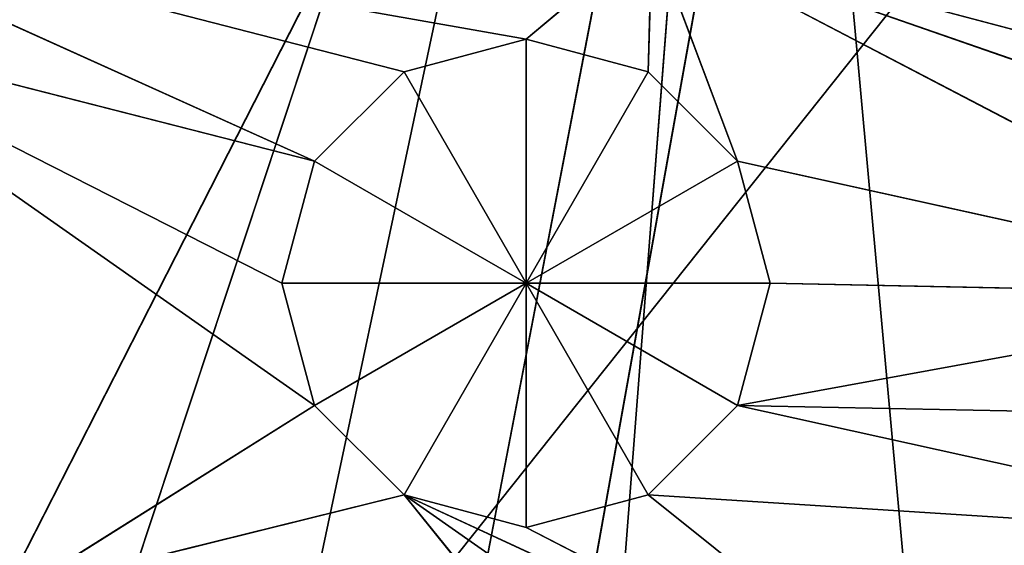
# Model space of a CAD drawing. Extents: x 0 to 49.9, y 0 to 49.9.
# Tile 164 of 190: x 22.572 to 23.692, y 15.432 to 16.029. Entities that reach past the tile are written whole.
import ezdxf

# ---------------------------------------------------------------- set-up
doc = ezdxf.new("R2010")
doc.units = 0
doc.header["$LTSCALE"] = 25.4
doc.layers.get('0').update_dxf_attribs({"color": 13, "linetype": 'CONTINUOUS'})

# ---------------------------------------------------------------- blocks, each defined once
blk = doc.blocks.new('REFLECTOR-LED-GU10-8348-83')
at = {"color": 7}
for p, q in [((20.5424, 52.433, 40.9882), (23.429, 52.433, 32.2852)), ((20.5424, 52.433, 40.9882), (23.429, 52.433, 32.2852)), ((23.429, 52.433, 32.2852), (22.7208, 52.433, 41.431)), ((23.429, 52.433, 32.2852), (22.7208, 52.433, 41.431)), ((22.9077, 51.3838, 34.2866), (22.8706, 51.8838, 34.1479)), ((22.8706, 51.8838, 34.1479), (22.9077, 51.8838, 34.2866)), ((22.9077, 51.3838, 34.2866), (22.8706, 51.8838, 34.1479)), ((22.8706, 51.3838, 34.1479), (22.8706, 51.8838, 34.1479)), ((22.8706, 51.3838, 34.1479), (22.8706, 51.8838, 34.1479)), ((22.8706, 51.3838, 34.1479), (22.9077, 51.8838, 34.0092)), ((22.9077, 51.8838, 34.0092), (22.8706, 51.8838, 34.1479)), ((22.8706, 51.3838, 34.1479), (22.9077, 51.8838, 34.0092)), ((22.8706, 51.8838, 34.1479), (22.9077, 51.8838, 34.2866)), ((22.8706, 51.8838, 34.1479), (23.148, 51.8838, 34.1479)), ((22.8706, 51.8838, 34.1479), (23.148, 51.8838, 34.1479)), ((22.9077, 51.8838, 34.0092), (22.8706, 51.8838, 34.1479)), ((23.0093, 51.3838, 34.3882), (22.9077, 51.8838, 34.2866)), ((22.9077, 51.8838, 34.2866), (23.0093, 51.8838, 34.3882)), ((23.0093, 51.3838, 34.3882), (22.9077, 51.8838, 34.2866)), ((22.9077, 51.3838, 34.2866), (22.9077, 51.8838, 34.2866)), ((22.9077, 51.3838, 34.2866), (22.9077, 51.8838, 34.2866)), ((22.9077, 51.3838, 34.0092), (22.9077, 51.8838, 34.0092)), ((22.9077, 51.3838, 34.0092), (22.9077, 51.8838, 34.0092)), ((22.9077, 51.3838, 34.0092), (23.0093, 51.8838, 33.9076)), ((23.0093, 51.8838, 33.9076), (22.9077, 51.8838, 34.0092)), ((22.9077, 51.3838, 34.0092), (23.0093, 51.8838, 33.9076)), ((23.0093, 51.8838, 33.9076), (22.9077, 51.8838, 34.0092)), ((23.148, 51.8838, 34.1479), (22.9077, 51.8838, 34.0092)), ((22.9077, 51.8838, 34.2866), (23.0093, 51.8838, 34.3882)), ((22.9077, 51.8838, 34.2866), (23.148, 51.8838, 34.1479)), ((22.9077, 51.8838, 34.2866), (23.148, 51.8838, 34.1479)), ((23.148, 51.8838, 34.1479), (22.9077, 51.8838, 34.0092)), ((23.148, 51.3838, 34.4253), (23.0093, 51.8838, 34.3882)), ((23.0093, 51.8838, 34.3882), (23.148, 51.8838, 34.4253)), ((23.148, 51.3838, 34.4253), (23.0093, 51.8838, 34.3882)), ((23.0093, 51.3838, 34.3882), (23.0093, 51.8838, 34.3882)), ((23.0093, 51.3838, 34.3882), (23.0093, 51.8838, 34.3882)), ((23.0093, 51.3838, 33.9076), (23.0093, 51.8838, 33.9076)), ((23.0093, 51.3838, 33.9076), (23.0093, 51.8838, 33.9076)), ((23.0093, 51.3838, 33.9076), (23.148, 51.8838, 33.8705)), ((23.148, 51.8838, 33.8705), (23.0093, 51.8838, 33.9076)), ((23.0093, 51.3838, 33.9076), (23.148, 51.8838, 33.8705)), ((23.0093, 51.8838, 33.9076), (23.148, 51.8838, 34.1479)), ((23.0093, 51.8838, 33.9076), (23.148, 51.8838, 34.1479)), ((23.148, 51.8838, 33.8705), (23.0093, 51.8838, 33.9076)), ((23.148, 51.8838, 34.1479), (23.0093, 51.8838, 34.3882)), ((23.0093, 51.8838, 34.3882), (23.148, 51.8838, 34.4253)), ((23.148, 51.8838, 34.1479), (23.0093, 51.8838, 34.3882)), ((23.148, 51.8838, 33.8705), (23.148, 51.3838, 33.8705)), ((23.148, 51.3838, 33.8705), (23.2867, 51.8838, 33.9076)), ((23.2867, 51.8838, 33.9076), (23.148, 51.8838, 33.8705)), ((23.148, 51.3838, 33.8705), (23.2867, 51.8838, 33.9076)), ((23.2867, 51.3838, 34.3882), (23.148, 51.8838, 34.4253)), ((23.148, 51.8838, 34.4253), (23.2867, 51.8838, 34.3882)), ((23.2867, 51.3838, 34.3882), (23.148, 51.8838, 34.4253)), ((23.148, 51.3838, 34.4253), (23.148, 51.8838, 34.4253)), ((23.148, 51.3838, 34.4253), (23.148, 51.8838, 34.4253)), ((23.148, 51.8838, 33.8705), (23.148, 51.3838, 33.8705)), ((23.148, 51.8838, 33.8705), (23.148, 51.8838, 34.1479)), ((23.148, 51.8838, 33.8705), (23.148, 51.8838, 34.1479)), ((23.2867, 51.8838, 33.9076), (23.148, 51.8838, 33.8705)), ((23.2867, 51.8838, 33.9076), (23.148, 51.8838, 34.1479)), ((23.2867, 51.8838, 34.3882), (23.148, 51.8838, 34.1479)), ((23.148, 51.8838, 34.1479), (23.3883, 51.8838, 34.2866)), ((23.2867, 51.8838, 34.3882), (23.148, 51.8838, 34.1479)), ((23.148, 51.8838, 34.4253), (23.2867, 51.8838, 34.3882)), ((23.148, 51.8838, 34.4253), (23.148, 51.8838, 34.1479)), ((23.148, 51.8838, 34.4253), (23.148, 51.8838, 34.1479)), ((23.3883, 51.8838, 34.0092), (23.148, 51.8838, 34.1479)), ((23.2867, 51.8838, 33.9076), (23.148, 51.8838, 34.1479)), ((23.3883, 51.8838, 34.0092), (23.148, 51.8838, 34.1479)), ((23.4254, 51.8838, 34.1479), (23.148, 51.8838, 34.1479)), ((23.4254, 51.8838, 34.1479), (23.148, 51.8838, 34.1479)), ((23.148, 51.8838, 34.1479), (23.3883, 51.8838, 34.2866)), ((23.2867, 51.3838, 33.9076), (23.2867, 51.8838, 33.9076)), ((23.2867, 51.3838, 33.9076), (23.2867, 51.8838, 33.9076)), ((23.2867, 51.3838, 33.9076), (23.3883, 51.8838, 34.0092)), ((23.3883, 51.8838, 34.0092), (23.2867, 51.8838, 33.9076)), ((23.2867, 51.3838, 33.9076), (23.3883, 51.8838, 34.0092)), ((23.3883, 51.3838, 34.2866), (23.2867, 51.8838, 34.3882)), ((23.2867, 51.8838, 34.3882), (23.3883, 51.8838, 34.2866)), ((23.3883, 51.3838, 34.2866), (23.2867, 51.8838, 34.3882)), ((23.2867, 51.3838, 34.3882), (23.2867, 51.8838, 34.3882)), ((23.2867, 51.3838, 34.3882), (23.2867, 51.8838, 34.3882)), ((23.2867, 51.8838, 34.3882), (23.3883, 51.8838, 34.2866)), ((23.3883, 51.8838, 34.0092), (23.2867, 51.8838, 33.9076)), ((23.3883, 51.3838, 34.0092), (23.3883, 51.8838, 34.0092)), ((23.3883, 51.3838, 34.0092), (23.3883, 51.8838, 34.0092)), ((23.3883, 51.3838, 34.0092), (23.4254, 51.8838, 34.1479)), ((23.4254, 51.8838, 34.1479), (23.3883, 51.8838, 34.0092)), ((23.3883, 51.3838, 34.0092), (23.4254, 51.8838, 34.1479)), ((23.4254, 51.3838, 34.1479), (23.3883, 51.8838, 34.2866)), ((23.3883, 51.8838, 34.2866), (23.4254, 51.8838, 34.1479)), ((23.4254, 51.3838, 34.1479), (23.3883, 51.8838, 34.2866)), ((23.3883, 51.3838, 34.2866), (23.3883, 51.8838, 34.2866)), ((23.3883, 51.3838, 34.2866), (23.3883, 51.8838, 34.2866)), ((23.4254, 51.8838, 34.1479), (23.3883, 51.8838, 34.0092)), ((23.3883, 51.8838, 34.2866), (23.4254, 51.8838, 34.1479)), ((23.4254, 51.3838, 34.1479), (23.4254, 51.8838, 34.1479)), ((23.4254, 51.3838, 34.1479), (23.4254, 51.8838, 34.1479)), ((23.148, 51.3838, 33.8705), (22.2482, 51.3838, 33.7121)), ((23.0093, 51.3838, 33.9076), (22.2482, 51.3838, 33.7121)), ((23.148, 51.3838, 33.8705), (22.2482, 51.3838, 33.7121)), ((23.0093, 51.3838, 33.9076), (22.2482, 51.3838, 33.7121)), ((22.9077, 51.3838, 34.0092), (22.2482, 51.3838, 33.7121)), ((22.9077, 51.3838, 34.0092), (22.2482, 51.3838, 33.7121)), ((22.9077, 51.3838, 34.0092), (22.2853, 51.3838, 33.8508)), ((22.2853, 51.3838, 33.8508), (22.9077, 51.3838, 34.2866)), ((22.2853, 51.3838, 33.8508), (22.9077, 51.3838, 34.2866)), ((22.2853, 51.3838, 33.8508), (22.8706, 51.3838, 34.1479)), ((22.2853, 51.3838, 33.8508), (22.8706, 51.3838, 34.1479)), ((22.9077, 51.3838, 34.0092), (22.2853, 51.3838, 33.8508)), ((22.5746, 51.3838, 34.4959), (23.0093, 51.3838, 34.3882)), ((22.5746, 51.3838, 34.4959), (23.0093, 51.3838, 34.3882)), ((22.5746, 51.3838, 34.4959), (22.9077, 51.3838, 34.2866)), ((22.5746, 51.3838, 34.4959), (22.9077, 51.3838, 34.2866)), ((22.8706, 51.3838, 34.1479), (22.9077, 51.3838, 34.2866)), ((22.9077, 51.3838, 34.0092), (22.8706, 51.3838, 34.1479)), ((22.8706, 51.3838, 34.1479), (22.9077, 51.3838, 34.2866)), ((22.9077, 51.3838, 34.0092), (22.8706, 51.3838, 34.1479)), ((23.0093, 51.3838, 33.9076), (22.9077, 51.3838, 34.0092)), ((22.9077, 51.3838, 34.2866), (23.0093, 51.3838, 34.3882)), ((22.9077, 51.3838, 34.2866), (23.0093, 51.3838, 34.3882)), ((23.0093, 51.3838, 33.9076), (22.9077, 51.3838, 34.0092)), ((23.5043, 51.3838, 34.7349), (23.0093, 51.3838, 34.3882)), ((23.0093, 51.3838, 34.3882), (23.6659, 51.3838, 34.6916)), ((23.0093, 51.3838, 34.3882), (23.6659, 51.3838, 34.6916)), ((23.0093, 51.3838, 34.3882), (23.148, 51.3838, 34.4253)), ((23.148, 51.3838, 33.8705), (23.0093, 51.3838, 33.9076)), ((23.386, 51.3838, 34.8532), (23.0093, 51.3838, 34.3882)), ((23.5043, 51.3838, 34.7349), (23.0093, 51.3838, 34.3882)), ((23.386, 51.3838, 34.8532), (23.0093, 51.3838, 34.3882)), ((23.0093, 51.3838, 34.3882), (23.148, 51.3838, 34.4253)), ((23.148, 51.3838, 33.8705), (23.0093, 51.3838, 33.9076)), ((23.2914, 51.3838, 33.751), (23.148, 51.3838, 33.8705)), ((23.2867, 51.3838, 33.9076), (23.148, 51.3838, 33.8705)), ((23.2914, 51.3838, 33.751), (23.148, 51.3838, 33.8705)), ((23.148, 51.3838, 34.4253), (23.6659, 51.3838, 34.6916)), ((23.148, 51.3838, 34.4253), (23.6659, 51.3838, 34.6916)), ((23.148, 51.3838, 34.4253), (23.2867, 51.3838, 34.3882)), ((23.2867, 51.3838, 33.9076), (23.148, 51.3838, 33.8705)), ((23.148, 51.3838, 34.4253), (23.2867, 51.3838, 34.3882)), ((23.6659, 51.3838, 34.6916), (23.2867, 51.3838, 34.3882)), ((23.2867, 51.3838, 34.3882), (24.0761, 51.3838, 34.4384)), ((23.2867, 51.3838, 34.3882), (24.0761, 51.3838, 34.4384)), ((23.2867, 51.3838, 34.3882), (23.3883, 51.3838, 34.2866)), ((23.3883, 51.3838, 34.0092), (23.2867, 51.3838, 33.9076)), ((23.2867, 51.3838, 33.9076), (23.2914, 51.3838, 33.751)), ((23.2867, 51.3838, 33.9076), (23.2914, 51.3838, 33.751)), ((23.6659, 51.3838, 34.6916), (23.2867, 51.3838, 34.3882)), ((23.3883, 51.3838, 34.0092), (23.2867, 51.3838, 33.9076)), ((23.2867, 51.3838, 34.3882), (23.3883, 51.3838, 34.2866)), ((24.3163, 51.3838, 34.0223), (23.2914, 51.3838, 33.751)), ((24.3163, 51.3838, 34.0223), (23.2914, 51.3838, 33.751)), ((24.1776, 51.3838, 34.0595), (23.2914, 51.3838, 33.751)), ((24.1776, 51.3838, 34.0595), (23.2914, 51.3838, 33.751)), ((24.0761, 51.3838, 34.161), (23.2914, 51.3838, 33.751)), ((23.3883, 51.3838, 34.0092), (23.2914, 51.3838, 33.751)), ((24.0761, 51.3838, 34.161), (23.2914, 51.3838, 33.751)), ((23.3883, 51.3838, 34.0092), (23.2914, 51.3838, 33.751)), ((23.3883, 51.3838, 34.2866), (24.0761, 51.3838, 34.4384)), ((23.3883, 51.3838, 34.2866), (24.0761, 51.3838, 34.4384)), ((23.3883, 51.3838, 34.2866), (24.0389, 51.3838, 34.2997)), ((23.3883, 51.3838, 34.2866), (24.0389, 51.3838, 34.2997)), ((23.3883, 51.3838, 34.2866), (24.0761, 51.3838, 34.161)), ((23.3883, 51.3838, 34.2866), (23.4254, 51.3838, 34.1479)), ((23.3883, 51.3838, 34.2866), (24.0761, 51.3838, 34.161)), ((23.4254, 51.3838, 34.1479), (23.3883, 51.3838, 34.0092)), ((23.3883, 51.3838, 34.0092), (24.0761, 51.3838, 34.161)), ((23.3883, 51.3838, 34.0092), (24.0761, 51.3838, 34.161)), ((23.4254, 51.3838, 34.1479), (23.3883, 51.3838, 34.0092)), ((23.3883, 51.3838, 34.2866), (23.4254, 51.3838, 34.1479)), ((23.4254, 51.3838, 34.1479), (24.0761, 51.3838, 34.161)), ((23.4254, 51.3838, 34.1479), (24.0761, 51.3838, 34.161)), ((24.9387, 39.5871, 24.9387), (21.5895, 39.5871, 43.5741)), ((24.9387, 39.5871, 24.9387), (21.5895, 39.5871, 43.5741)), ((21.5895, 38.5871, 43.5741), (24.9387, 38.5871, 24.9387)), ((21.5895, 38.5871, 43.5741), (24.9387, 38.5871, 24.9387))]:
    blk.add_line(p, q, dxfattribs=at)
at = {"color": 18}
for p, q in [((22.8596, 10.8284, 34.7202), (23.4477, 8, 31.9536)), ((22.8596, 10.8284, 34.7202), (23.4477, 8, 31.9536)), ((22.8596, 10.8284, 34.7202), (24.9387, 8, 32.1103)), ((22.8596, 10.8284, 34.7202), (24.9387, 8, 32.1103)), ((21.558, 10, 36.4527), (23.4247, 6, 32.7942)), ((21.558, 10, 36.4527), (23.4247, 6, 32.7942)), ((22.6677, 10, 36.7219), (23.4247, 6, 32.7942)), ((22.6677, 10, 36.7219), (23.4247, 6, 32.7942)), ((23.7981, 10, 36.8844), (23.4247, 6, 32.7942)), ((23.7981, 10, 36.8844), (23.4247, 6, 32.7942))]:
    blk.add_line(p, q, dxfattribs=at)
at = {"color": 7}
mesh = blk.add_polyface(dxfattribs=at)
corners = [(18.4424, 52.433, 40.259), (23.429, 52.433, 32.2852), (21.9811, 52.433, 31.8309)]
mesh.append_faces([[corners[k] for k in face] for face in [(0, 1, 2)]], dxfattribs={"color": 7})
mesh = blk.add_polyface(dxfattribs=at)
corners = [(20.5424, 52.433, 40.9882), (23.429, 52.433, 32.2852), (18.4424, 52.433, 40.259)]
mesh.append_faces([[corners[k] for k in face] for face in [(0, 1, 2)]], dxfattribs={"color": 7})
mesh = blk.add_polyface(dxfattribs=at)
corners = [(22.7208, 52.433, 41.431), (23.429, 52.433, 32.2852), (20.5424, 52.433, 40.9882)]
mesh.append_faces([[corners[k] for k in face] for face in [(0, 1, 2)]], dxfattribs={"color": 7})
mesh = blk.add_polyface(dxfattribs=at)
corners = [(22.7208, 52.433, 41.431), (24.9387, 52.433, 32.4387), (23.429, 52.433, 32.2852)]
mesh.append_faces([[corners[k] for k in face] for face in [(0, 1, 2)]], dxfattribs={"color": 7})
mesh = blk.add_polyface(dxfattribs=at)
corners = [(24.9387, 52.433, 41.5794), (24.9387, 52.433, 32.4387), (22.7208, 52.433, 41.431)]
mesh.append_faces([[corners[k] for k in face] for face in [(0, 1, 2)]], dxfattribs={"color": 7})
mesh = blk.add_polyface(dxfattribs=at)
corners = [(22.9077, 51.8838, 34.2866), (22.9077, 51.3838, 34.2866), (22.8706, 51.8838, 34.1479)]
mesh.append_faces([[corners[k] for k in face] for face in [(0, 1, 2)]], dxfattribs={"color": 7})
mesh = blk.add_polyface(dxfattribs=at)
corners = [(22.8706, 51.8838, 34.1479), (22.9077, 51.3838, 34.2866), (22.8706, 51.3838, 34.1479)]
mesh.append_faces([[corners[k] for k in face] for face in [(0, 1, 2)]], dxfattribs={"color": 7})
mesh = blk.add_polyface(dxfattribs=at)
corners = [(22.8706, 51.8838, 34.1479), (22.8706, 51.3838, 34.1479), (22.9077, 51.8838, 34.0092)]
mesh.append_faces([[corners[k] for k in face] for face in [(0, 1, 2)]], dxfattribs={"color": 7})
mesh = blk.add_polyface(dxfattribs=at)
corners = [(22.9077, 51.8838, 34.0092), (22.8706, 51.3838, 34.1479), (22.9077, 51.3838, 34.0092)]
mesh.append_faces([[corners[k] for k in face] for face in [(0, 1, 2)]], dxfattribs={"color": 7})
mesh = blk.add_polyface(dxfattribs=at)
corners = [(22.9077, 51.8838, 34.2866), (22.8706, 51.8838, 34.1479), (23.148, 51.8838, 34.1479)]
mesh.append_faces([[corners[k] for k in face] for face in [(0, 1, 2)]], dxfattribs={"color": 7})
mesh = blk.add_polyface(dxfattribs=at)
corners = [(22.8706, 51.8838, 34.1479), (22.9077, 51.8838, 34.0092), (23.148, 51.8838, 34.1479)]
mesh.append_faces([[corners[k] for k in face] for face in [(0, 1, 2)]], dxfattribs={"color": 7})
mesh = blk.add_polyface(dxfattribs=at)
corners = [(23.0093, 51.8838, 34.3882), (23.0093, 51.3838, 34.3882), (22.9077, 51.8838, 34.2866)]
mesh.append_faces([[corners[k] for k in face] for face in [(0, 1, 2)]], dxfattribs={"color": 7})
mesh = blk.add_polyface(dxfattribs=at)
corners = [(22.9077, 51.8838, 34.2866), (23.0093, 51.3838, 34.3882), (22.9077, 51.3838, 34.2866)]
mesh.append_faces([[corners[k] for k in face] for face in [(0, 1, 2)]], dxfattribs={"color": 7})
mesh = blk.add_polyface(dxfattribs=at)
corners = [(22.9077, 51.8838, 34.0092), (22.9077, 51.3838, 34.0092), (23.0093, 51.8838, 33.9076)]
mesh.append_faces([[corners[k] for k in face] for face in [(0, 1, 2)]], dxfattribs={"color": 7})
mesh = blk.add_polyface(dxfattribs=at)
corners = [(23.0093, 51.8838, 33.9076), (22.9077, 51.3838, 34.0092), (23.0093, 51.3838, 33.9076)]
mesh.append_faces([[corners[k] for k in face] for face in [(0, 1, 2)]], dxfattribs={"color": 7})
mesh = blk.add_polyface(dxfattribs=at)
corners = [(23.148, 51.8838, 34.1479), (22.9077, 51.8838, 34.0092), (23.0093, 51.8838, 33.9076)]
mesh.append_faces([[corners[k] for k in face] for face in [(0, 1, 2)]], dxfattribs={"color": 7})
mesh = blk.add_polyface(dxfattribs=at)
corners = [(23.0093, 51.8838, 34.3882), (22.9077, 51.8838, 34.2866), (23.148, 51.8838, 34.1479)]
mesh.append_faces([[corners[k] for k in face] for face in [(0, 1, 2)]], dxfattribs={"color": 7})
mesh = blk.add_polyface(dxfattribs=at)
corners = [(23.148, 51.3838, 34.4253), (23.0093, 51.8838, 34.3882), (23.148, 51.8838, 34.4253)]
mesh.append_faces([[corners[k] for k in face] for face in [(0, 1, 2)]], dxfattribs={"color": 7})
mesh = blk.add_polyface(dxfattribs=at)
corners = [(23.148, 51.3838, 34.4253), (23.0093, 51.3838, 34.3882), (23.0093, 51.8838, 34.3882)]
mesh.append_faces([[corners[k] for k in face] for face in [(0, 1, 2)]], dxfattribs={"color": 7})
mesh = blk.add_polyface(dxfattribs=at)
corners = [(23.148, 51.8838, 33.8705), (23.0093, 51.8838, 33.9076), (23.0093, 51.3838, 33.9076)]
mesh.append_faces([[corners[k] for k in face] for face in [(0, 1, 2)]], dxfattribs={"color": 7})
mesh = blk.add_polyface(dxfattribs=at)
corners = [(23.148, 51.8838, 33.8705), (23.0093, 51.3838, 33.9076), (23.148, 51.3838, 33.8705)]
mesh.append_faces([[corners[k] for k in face] for face in [(0, 1, 2)]], dxfattribs={"color": 7})
mesh = blk.add_polyface(dxfattribs=at)
corners = [(23.148, 51.8838, 34.1479), (23.0093, 51.8838, 33.9076), (23.148, 51.8838, 33.8705)]
mesh.append_faces([[corners[k] for k in face] for face in [(0, 1, 2)]], dxfattribs={"color": 7})
mesh = blk.add_polyface(dxfattribs=at)
corners = [(23.148, 51.8838, 34.4253), (23.0093, 51.8838, 34.3882), (23.148, 51.8838, 34.1479)]
mesh.append_faces([[corners[k] for k in face] for face in [(0, 1, 2)]], dxfattribs={"color": 7})
mesh = blk.add_polyface(dxfattribs=at)
corners = [(23.2867, 51.8838, 33.9076), (23.148, 51.8838, 33.8705), (23.148, 51.3838, 33.8705)]
mesh.append_faces([[corners[k] for k in face] for face in [(0, 1, 2)]], dxfattribs={"color": 7})
mesh = blk.add_polyface(dxfattribs=at)
corners = [(23.2867, 51.8838, 33.9076), (23.148, 51.3838, 33.8705), (23.2867, 51.3838, 33.9076)]
mesh.append_faces([[corners[k] for k in face] for face in [(0, 1, 2)]], dxfattribs={"color": 7})
mesh = blk.add_polyface(dxfattribs=at)
corners = [(23.2867, 51.3838, 34.3882), (23.148, 51.8838, 34.4253), (23.2867, 51.8838, 34.3882)]
mesh.append_faces([[corners[k] for k in face] for face in [(0, 1, 2)]], dxfattribs={"color": 7})
mesh = blk.add_polyface(dxfattribs=at)
corners = [(23.2867, 51.3838, 34.3882), (23.148, 51.3838, 34.4253), (23.148, 51.8838, 34.4253)]
mesh.append_faces([[corners[k] for k in face] for face in [(0, 1, 2)]], dxfattribs={"color": 7})
mesh = blk.add_polyface(dxfattribs=at)
corners = [(23.148, 51.8838, 34.1479), (23.148, 51.8838, 33.8705), (23.2867, 51.8838, 33.9076)]
mesh.append_faces([[corners[k] for k in face] for face in [(0, 1, 2)]], dxfattribs={"color": 7})
mesh = blk.add_polyface(dxfattribs=at)
corners = [(23.2867, 51.8838, 34.3882), (23.148, 51.8838, 34.1479), (23.3883, 51.8838, 34.2866)]
mesh.append_faces([[corners[k] for k in face] for face in [(0, 1, 2)]], dxfattribs={"color": 7})
mesh = blk.add_polyface(dxfattribs=at)
corners = [(23.148, 51.8838, 34.4253), (23.148, 51.8838, 34.1479), (23.2867, 51.8838, 34.3882)]
mesh.append_faces([[corners[k] for k in face] for face in [(0, 1, 2)]], dxfattribs={"color": 7})
mesh = blk.add_polyface(dxfattribs=at)
corners = [(23.148, 51.8838, 34.1479), (23.2867, 51.8838, 33.9076), (23.3883, 51.8838, 34.0092)]
mesh.append_faces([[corners[k] for k in face] for face in [(0, 1, 2)]], dxfattribs={"color": 7})
mesh = blk.add_polyface(dxfattribs=at)
corners = [(23.148, 51.8838, 34.1479), (23.3883, 51.8838, 34.0092), (23.4254, 51.8838, 34.1479)]
mesh.append_faces([[corners[k] for k in face] for face in [(0, 1, 2)]], dxfattribs={"color": 7})
mesh = blk.add_polyface(dxfattribs=at)
corners = [(23.3883, 51.8838, 34.2866), (23.148, 51.8838, 34.1479), (23.4254, 51.8838, 34.1479)]
mesh.append_faces([[corners[k] for k in face] for face in [(0, 1, 2)]], dxfattribs={"color": 7})
mesh = blk.add_polyface(dxfattribs=at)
corners = [(23.2867, 51.8838, 33.9076), (23.2867, 51.3838, 33.9076), (23.3883, 51.8838, 34.0092)]
mesh.append_faces([[corners[k] for k in face] for face in [(0, 1, 2)]], dxfattribs={"color": 7})
mesh = blk.add_polyface(dxfattribs=at)
corners = [(23.3883, 51.8838, 34.0092), (23.2867, 51.3838, 33.9076), (23.3883, 51.3838, 34.0092)]
mesh.append_faces([[corners[k] for k in face] for face in [(0, 1, 2)]], dxfattribs={"color": 7})
mesh = blk.add_polyface(dxfattribs=at)
corners = [(23.3883, 51.8838, 34.2866), (23.3883, 51.3838, 34.2866), (23.2867, 51.8838, 34.3882)]
mesh.append_faces([[corners[k] for k in face] for face in [(0, 1, 2)]], dxfattribs={"color": 7})
mesh = blk.add_polyface(dxfattribs=at)
corners = [(23.2867, 51.8838, 34.3882), (23.3883, 51.3838, 34.2866), (23.2867, 51.3838, 34.3882)]
mesh.append_faces([[corners[k] for k in face] for face in [(0, 1, 2)]], dxfattribs={"color": 7})
mesh = blk.add_polyface(dxfattribs=at)
corners = [(23.3883, 51.8838, 34.0092), (23.3883, 51.3838, 34.0092), (23.4254, 51.8838, 34.1479)]
mesh.append_faces([[corners[k] for k in face] for face in [(0, 1, 2)]], dxfattribs={"color": 7})
mesh = blk.add_polyface(dxfattribs=at)
corners = [(23.4254, 51.8838, 34.1479), (23.3883, 51.3838, 34.0092), (23.4254, 51.3838, 34.1479)]
mesh.append_faces([[corners[k] for k in face] for face in [(0, 1, 2)]], dxfattribs={"color": 7})
mesh = blk.add_polyface(dxfattribs=at)
corners = [(23.4254, 51.8838, 34.1479), (23.4254, 51.3838, 34.1479), (23.3883, 51.8838, 34.2866)]
mesh.append_faces([[corners[k] for k in face] for face in [(0, 1, 2)]], dxfattribs={"color": 7})
mesh = blk.add_polyface(dxfattribs=at)
corners = [(23.3883, 51.8838, 34.2866), (23.4254, 51.3838, 34.1479), (23.3883, 51.3838, 34.2866)]
mesh.append_faces([[corners[k] for k in face] for face in [(0, 1, 2)]], dxfattribs={"color": 7})
mesh = blk.add_polyface(dxfattribs=at)
corners = [(23.148, 51.3838, 33.8705), (22.2482, 51.3838, 33.7121), (23.2914, 51.3838, 33.751)]
mesh.append_faces([[corners[k] for k in face] for face in [(0, 1, 2)]], dxfattribs={"color": 7})
mesh = blk.add_polyface(dxfattribs=at)
corners = [(23.0093, 51.3838, 33.9076), (22.2482, 51.3838, 33.7121), (23.148, 51.3838, 33.8705)]
mesh.append_faces([[corners[k] for k in face] for face in [(0, 1, 2)]], dxfattribs={"color": 7})
mesh = blk.add_polyface(dxfattribs=at)
corners = [(22.9077, 51.3838, 34.0092), (22.2482, 51.3838, 33.7121), (23.0093, 51.3838, 33.9076)]
mesh.append_faces([[corners[k] for k in face] for face in [(0, 1, 2)]], dxfattribs={"color": 7})
mesh = blk.add_polyface(dxfattribs=at)
corners = [(22.9077, 51.3838, 34.0092), (22.2853, 51.3838, 33.8508), (22.2482, 51.3838, 33.7121)]
mesh.append_faces([[corners[k] for k in face] for face in [(0, 1, 2)]], dxfattribs={"color": 7})
mesh = blk.add_polyface(dxfattribs=at)
corners = [(22.5746, 51.3838, 34.4959), (22.413, 51.3838, 34.4526), (22.2853, 51.3838, 33.8508)]
mesh.append_faces([[corners[k] for k in face] for face in [(0, 1, 2)]], dxfattribs={"color": 7})
mesh = blk.add_polyface(dxfattribs=at)
corners = [(22.5746, 51.3838, 34.4959), (22.2853, 51.3838, 33.8508), (22.9077, 51.3838, 34.2866)]
mesh.append_faces([[corners[k] for k in face] for face in [(0, 1, 2)]], dxfattribs={"color": 7})
mesh = blk.add_polyface(dxfattribs=at)
corners = [(22.9077, 51.3838, 34.2866), (22.2853, 51.3838, 33.8508), (22.8706, 51.3838, 34.1479)]
mesh.append_faces([[corners[k] for k in face] for face in [(0, 1, 2)]], dxfattribs={"color": 7})
mesh = blk.add_polyface(dxfattribs=at)
corners = [(22.8706, 51.3838, 34.1479), (22.2853, 51.3838, 33.8508), (22.9077, 51.3838, 34.0092)]
mesh.append_faces([[corners[k] for k in face] for face in [(0, 1, 2)]], dxfattribs={"color": 7})
mesh = blk.add_polyface(dxfattribs=at)
corners = [(23.386, 51.3838, 34.8532), (22.5746, 51.3838, 34.4959), (23.0093, 51.3838, 34.3882)]
mesh.append_faces([[corners[k] for k in face] for face in [(0, 1, 2)]], dxfattribs={"color": 7})
mesh = blk.add_polyface(dxfattribs=at)
corners = [(22.5746, 51.3838, 34.4959), (22.9077, 51.3838, 34.2866), (23.0093, 51.3838, 34.3882)]
mesh.append_faces([[corners[k] for k in face] for face in [(0, 1, 2)]], dxfattribs={"color": 7})
mesh = blk.add_polyface(dxfattribs=at)
corners = [(23.5043, 51.3838, 34.7349), (23.0093, 51.3838, 34.3882), (23.6659, 51.3838, 34.6916)]
mesh.append_faces([[corners[k] for k in face] for face in [(0, 1, 2)]], dxfattribs={"color": 7})
mesh = blk.add_polyface(dxfattribs=at)
corners = [(23.6659, 51.3838, 34.6916), (23.0093, 51.3838, 34.3882), (23.148, 51.3838, 34.4253)]
mesh.append_faces([[corners[k] for k in face] for face in [(0, 1, 2)]], dxfattribs={"color": 7})
mesh = blk.add_polyface(dxfattribs=at)
corners = [(23.386, 51.3838, 34.8532), (23.0093, 51.3838, 34.3882), (23.5043, 51.3838, 34.7349)]
mesh.append_faces([[corners[k] for k in face] for face in [(0, 1, 2)]], dxfattribs={"color": 7})
mesh = blk.add_polyface(dxfattribs=at)
corners = [(23.2867, 51.3838, 33.9076), (23.148, 51.3838, 33.8705), (23.2914, 51.3838, 33.751)]
mesh.append_faces([[corners[k] for k in face] for face in [(0, 1, 2)]], dxfattribs={"color": 7})
mesh = blk.add_polyface(dxfattribs=at)
corners = [(23.6659, 51.3838, 34.6916), (23.148, 51.3838, 34.4253), (23.2867, 51.3838, 34.3882)]
mesh.append_faces([[corners[k] for k in face] for face in [(0, 1, 2)]], dxfattribs={"color": 7})
mesh = blk.add_polyface(dxfattribs=at)
corners = [(23.6659, 51.3838, 34.6916), (23.2867, 51.3838, 34.3882), (24.0761, 51.3838, 34.4384)]
mesh.append_faces([[corners[k] for k in face] for face in [(0, 1, 2)]], dxfattribs={"color": 7})
mesh = blk.add_polyface(dxfattribs=at)
corners = [(24.0761, 51.3838, 34.4384), (23.2867, 51.3838, 34.3882), (23.3883, 51.3838, 34.2866)]
mesh.append_faces([[corners[k] for k in face] for face in [(0, 1, 2)]], dxfattribs={"color": 7})
mesh = blk.add_polyface(dxfattribs=at)
corners = [(23.3883, 51.3838, 34.0092), (23.2867, 51.3838, 33.9076), (23.2914, 51.3838, 33.751)]
mesh.append_faces([[corners[k] for k in face] for face in [(0, 1, 2)]], dxfattribs={"color": 7})
mesh = blk.add_polyface(dxfattribs=at)
corners = [(24.6234, 51.3838, 33.8981), (23.2914, 51.3838, 33.751), (23.9264, 50.1644, 33.8463)]
mesh.append_faces([[corners[k] for k in face] for face in [(0, 1, 2)]], dxfattribs={"color": 7})
mesh = blk.add_polyface(dxfattribs=at)
corners = [(24.3163, 51.3838, 34.0223), (23.2914, 51.3838, 33.751), (24.6234, 51.3838, 33.8981)]
mesh.append_faces([[corners[k] for k in face] for face in [(0, 1, 2)]], dxfattribs={"color": 7})
mesh = blk.add_polyface(dxfattribs=at)
corners = [(24.1776, 51.3838, 34.0595), (23.2914, 51.3838, 33.751), (24.3163, 51.3838, 34.0223)]
mesh.append_faces([[corners[k] for k in face] for face in [(0, 1, 2)]], dxfattribs={"color": 7})
mesh = blk.add_polyface(dxfattribs=at)
corners = [(24.0761, 51.3838, 34.161), (23.2914, 51.3838, 33.751), (24.1776, 51.3838, 34.0595)]
mesh.append_faces([[corners[k] for k in face] for face in [(0, 1, 2)]], dxfattribs={"color": 7})
mesh = blk.add_polyface(dxfattribs=at)
corners = [(24.0761, 51.3838, 34.161), (23.3883, 51.3838, 34.0092), (23.2914, 51.3838, 33.751)]
mesh.append_faces([[corners[k] for k in face] for face in [(0, 1, 2)]], dxfattribs={"color": 7})
mesh = blk.add_polyface(dxfattribs=at)
corners = [(24.0761, 51.3838, 34.4384), (23.3883, 51.3838, 34.2866), (24.0389, 51.3838, 34.2997)]
mesh.append_faces([[corners[k] for k in face] for face in [(0, 1, 2)]], dxfattribs={"color": 7})
mesh = blk.add_polyface(dxfattribs=at)
corners = [(24.0389, 51.3838, 34.2997), (23.3883, 51.3838, 34.2866), (24.0761, 51.3838, 34.161)]
mesh.append_faces([[corners[k] for k in face] for face in [(0, 1, 2)]], dxfattribs={"color": 7})
mesh = blk.add_polyface(dxfattribs=at)
corners = [(23.3883, 51.3838, 34.2866), (23.4254, 51.3838, 34.1479), (24.0761, 51.3838, 34.161)]
mesh.append_faces([[corners[k] for k in face] for face in [(0, 1, 2)]], dxfattribs={"color": 7})
mesh = blk.add_polyface(dxfattribs=at)
corners = [(24.0761, 51.3838, 34.161), (23.4254, 51.3838, 34.1479), (23.3883, 51.3838, 34.0092)]
mesh.append_faces([[corners[k] for k in face] for face in [(0, 1, 2)]], dxfattribs={"color": 7})
mesh = blk.add_polyface(dxfattribs=at)
corners = [(23.8274, 51.3838, 34.7349), (23.6659, 51.3838, 34.6916), (24.0761, 51.3838, 34.4384)]
mesh.append_faces([[corners[k] for k in face] for face in [(0, 1, 2)]], dxfattribs={"color": 7})
mesh = blk.add_polyface(dxfattribs=at)
corners = [(8.9283, 39.5871, 35.0461), (24.9387, 39.5871, 24.9387), (7.8453, 39.5871, 33.0816)]
mesh.append_faces([[corners[k] for k in face] for face in [(0, 1, 2)]], dxfattribs={"color": 7})
mesh = blk.add_polyface(dxfattribs=at)
corners = [(10.2361, 39.5871, 36.8688), (24.9387, 39.5871, 24.9387), (8.9283, 39.5871, 35.0461)]
mesh.append_faces([[corners[k] for k in face] for face in [(0, 1, 2)]], dxfattribs={"color": 7})
mesh = blk.add_polyface(dxfattribs=at)
corners = [(11.7503, 39.5871, 38.5239), (24.9387, 39.5871, 24.9387), (10.2361, 39.5871, 36.8688)]
mesh.append_faces([[corners[k] for k in face] for face in [(0, 1, 2)]], dxfattribs={"color": 7})
mesh = blk.add_polyface(dxfattribs=at)
corners = [(13.4497, 39.5871, 39.9884), (24.9387, 39.5871, 24.9387), (11.7503, 39.5871, 38.5239)]
mesh.append_faces([[corners[k] for k in face] for face in [(0, 1, 2)]], dxfattribs={"color": 7})
mesh = blk.add_polyface(dxfattribs=at)
corners = [(15.3103, 39.5871, 41.2416), (24.9387, 39.5871, 24.9387), (13.4497, 39.5871, 39.9884)]
mesh.append_faces([[corners[k] for k in face] for face in [(0, 1, 2)]], dxfattribs={"color": 7})
mesh = blk.add_polyface(dxfattribs=at)
corners = [(17.3061, 39.5871, 42.266), (24.9387, 39.5871, 24.9387), (15.3103, 39.5871, 41.2416)]
mesh.append_faces([[corners[k] for k in face] for face in [(0, 1, 2)]], dxfattribs={"color": 7})
mesh = blk.add_polyface(dxfattribs=at)
corners = [(19.409, 39.5871, 43.0471), (24.9387, 39.5871, 24.9387), (17.3061, 39.5871, 42.266)]
mesh.append_faces([[corners[k] for k in face] for face in [(0, 1, 2)]], dxfattribs={"color": 7})
mesh = blk.add_polyface(dxfattribs=at)
corners = [(21.5895, 39.5871, 43.5741), (24.9387, 39.5871, 24.9387), (19.409, 39.5871, 43.0471)]
mesh.append_faces([[corners[k] for k in face] for face in [(0, 1, 2)]], dxfattribs={"color": 7})
mesh = blk.add_polyface(dxfattribs=at)
corners = [(23.8171, 39.5871, 43.8394), (24.9387, 39.5871, 24.9387), (21.5895, 39.5871, 43.5741)]
mesh.append_faces([[corners[k] for k in face] for face in [(0, 1, 2)]], dxfattribs={"color": 7})
mesh = blk.add_polyface(dxfattribs=at)
corners = [(8.9283, 38.5871, 35.0461), (7.8453, 38.5871, 33.0816), (24.9387, 38.5871, 24.9387)]
mesh.append_faces([[corners[k] for k in face] for face in [(0, 1, 2)]], dxfattribs={"color": 7})
mesh = blk.add_polyface(dxfattribs=at)
corners = [(10.2361, 38.5871, 36.8688), (8.9283, 38.5871, 35.0461), (24.9387, 38.5871, 24.9387)]
mesh.append_faces([[corners[k] for k in face] for face in [(0, 1, 2)]], dxfattribs={"color": 7})
mesh = blk.add_polyface(dxfattribs=at)
corners = [(11.7503, 38.5871, 38.5239), (10.2361, 38.5871, 36.8688), (24.9387, 38.5871, 24.9387)]
mesh.append_faces([[corners[k] for k in face] for face in [(0, 1, 2)]], dxfattribs={"color": 7})
mesh = blk.add_polyface(dxfattribs=at)
corners = [(13.4497, 38.5871, 39.9884), (11.7503, 38.5871, 38.5239), (24.9387, 38.5871, 24.9387)]
mesh.append_faces([[corners[k] for k in face] for face in [(0, 1, 2)]], dxfattribs={"color": 7})
mesh = blk.add_polyface(dxfattribs=at)
corners = [(15.3103, 38.5871, 41.2416), (13.4497, 38.5871, 39.9884), (24.9387, 38.5871, 24.9387)]
mesh.append_faces([[corners[k] for k in face] for face in [(0, 1, 2)]], dxfattribs={"color": 7})
mesh = blk.add_polyface(dxfattribs=at)
corners = [(17.3061, 38.5871, 42.266), (15.3103, 38.5871, 41.2416), (24.9387, 38.5871, 24.9387)]
mesh.append_faces([[corners[k] for k in face] for face in [(0, 1, 2)]], dxfattribs={"color": 7})
mesh = blk.add_polyface(dxfattribs=at)
corners = [(19.409, 38.5871, 43.0471), (17.3061, 38.5871, 42.266), (24.9387, 38.5871, 24.9387)]
mesh.append_faces([[corners[k] for k in face] for face in [(0, 1, 2)]], dxfattribs={"color": 7})
mesh = blk.add_polyface(dxfattribs=at)
corners = [(21.5895, 38.5871, 43.5741), (19.409, 38.5871, 43.0471), (24.9387, 38.5871, 24.9387)]
mesh.append_faces([[corners[k] for k in face] for face in [(0, 1, 2)]], dxfattribs={"color": 7})
mesh = blk.add_polyface(dxfattribs=at)
corners = [(23.8171, 38.5871, 43.8394), (21.5895, 38.5871, 43.5741), (24.9387, 38.5871, 24.9387)]
mesh.append_faces([[corners[k] for k in face] for face in [(0, 1, 2)]], dxfattribs={"color": 7})
mesh = blk.add_polyface(dxfattribs=at)
corners = [(22.8596, 10.8284, 34.7202), (20.8714, 10.8284, 34.0742), (22.4712, 27.9628, 34.6295)]
mesh.append_faces([[corners[k] for k in face] for face in [(0, 1, 2)]], dxfattribs={"color": 7})
mesh = blk.add_polyface(dxfattribs=at)
corners = [(20.8714, 10.8284, 34.0742), (23.4477, 8, 31.9536), (22.0218, 8, 31.4903)]
mesh.append_faces([[corners[k] for k in face] for face in [(0, 1, 2)]], dxfattribs={"color": 7})
mesh = blk.add_polyface(dxfattribs=at)
corners = [(22.8596, 10.8284, 34.7202), (23.4477, 8, 31.9536), (20.8714, 10.8284, 34.0742)]
mesh.append_faces([[corners[k] for k in face] for face in [(0, 1, 2)]], dxfattribs={"color": 7})
mesh = blk.add_polyface(dxfattribs=at)
corners = [(22.8596, 10.8284, 34.7202), (24.9387, 8, 32.1103), (23.4477, 8, 31.9536)]
mesh.append_faces([[corners[k] for k in face] for face in [(0, 1, 2)]], dxfattribs={"color": 7})
mesh = blk.add_polyface(dxfattribs=at)
corners = [(24.9387, 8, 32.1103), (22.8596, 10.8284, 34.7202), (24.9387, 10.8284, 34.9387)]
mesh.append_faces([[corners[k] for k in face] for face in [(0, 1, 2)]], dxfattribs={"color": 7})
mesh = blk.add_polyface(dxfattribs=at)
corners = [(22.6677, 10, 36.7219), (21.558, 10, 36.4527), (23.4247, 6, 32.7942)]
mesh.append_faces([[corners[k] for k in face] for face in [(0, 1, 2)]], dxfattribs={"color": 7})
mesh = blk.add_polyface(dxfattribs=at)
corners = [(21.558, 10, 36.4527), (21.9655, 6, 32.3657), (23.4247, 6, 32.7942)]
mesh.append_faces([[corners[k] for k in face] for face in [(0, 1, 2)]], dxfattribs={"color": 7})
mesh = blk.add_polyface(dxfattribs=at)
corners = [(23.7981, 10, 36.8844), (22.6677, 10, 36.7219), (23.4247, 6, 32.7942)]
mesh.append_faces([[corners[k] for k in face] for face in [(0, 1, 2)]], dxfattribs={"color": 7})
mesh = blk.add_polyface(dxfattribs=at)
corners = [(23.7981, 10, 36.8844), (23.4247, 6, 32.7942), (24.9387, 6, 32.9388)]
mesh.append_faces([[corners[k] for k in face] for face in [(0, 1, 2)]], dxfattribs={"color": 7})

msp = doc.modelspace()

# ---------------------------------------------------------------- block references
at = {"color": 0, "extrusion": (0, -1, 1.55431e-15)}
msp.add_blockref('REFLECTOR-LED-GU10-8348-83', (0, 0, -49.8775), dxfattribs=at)

doc.saveas('drawing.dxf')
